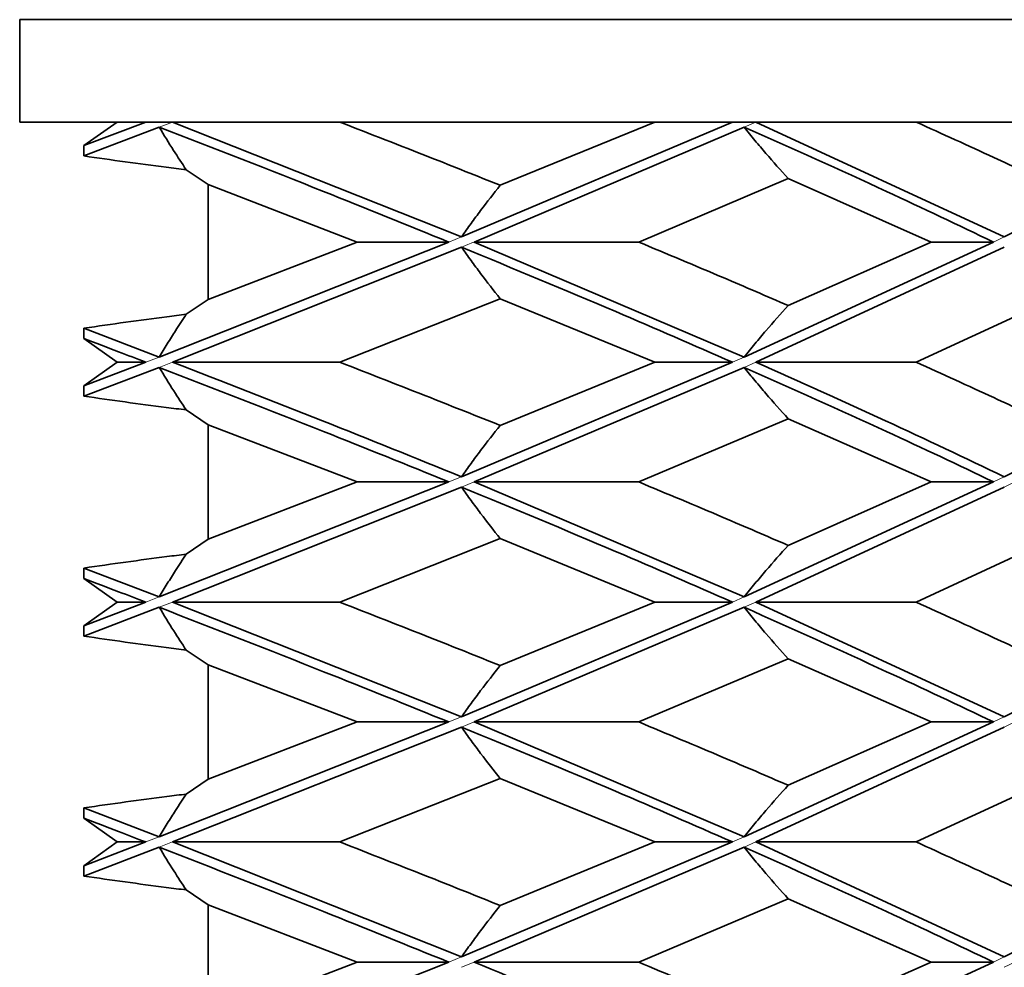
# Model space of a CAD drawing. Header units: millimetres. Extents: x 0 to 1118, y 0 to 864.
# Tile 193 of 200: x 994.55 to 996.47, y 366.56 to 368.41. Entities that reach past the tile are written whole.
import ezdxf

# ---------------------------------------------------------------- set-up
doc = ezdxf.new("R2010")
doc.units = ezdxf.units.MM
doc.layers.add('ALPHAREV', color=7, linetype='Continuous', lineweight=25)
doc.styles.add('SLDTEXTSTYLE0', font='TXT', dxfattribs={"width": 0.605})
doc.dimstyles.new('SLDDIMSTYLE1', dxfattribs={"dimtxt": 3.175, "dimasz": 4.572, "dimexe": 0, "dimexo": 0.0625, "dimgap": 0.79375, "dimtad": 0, "dimtih": 1, "dimtoh": 1, "dimdec": 1, "dimlfac": 3, "dimrnd": 1e-09, "dimzin": 12, "dimdsep": 46, "dimtxsty": 'SLDTEXTSTYLE0', "dimsah": 1, "dimcen": 0.09, "dimadec": 0, "dimazin": 3, "dimtfac": 1, "dimtofl": 0, "dimtmove": 0, "dimatfit": 3, "dimfxl": 1, "dimfrac": 2, "dimtolj": 1, "dimtzin": 12, "dimarcsym": 0})

# ---------------------------------------------------------------- blocks, each defined once
blk = doc.blocks.new('_D_2')
at = {"layer": 'ALPHAREV'}
for p, q in [((996.3598, 507.5805), (1038.0193, 507.5805)), ((1036.4191, 507.5805), (1036.4191, 355.0693)), ((1037.6318, 354.3417), (1036.5404, 354.3417)), ((1036.5404, 354.3417), (1036.5404, 349.4689)), ((1046.1205, 354.3417), (1047.2119, 354.3417)), ((1047.2119, 354.3417), (1047.2119, 349.4689)), ((1036.5404, 349.4689), (1037.6318, 349.4689)), ((1047.2119, 349.4689), (1046.1205, 349.4689)), ((1036.4191, 196.2301), (1036.4191, 348.7413)), ((1000.8414, 196.2301), (1038.0193, 196.2301))]:
    blk.add_line(p, q, dxfattribs=at)
for points in [[(1036.4191, 507.5805), (1035.6571, 503.0085), (1037.1811, 503.0085)], [(1036.4191, 196.2301), (1037.1811, 200.8021), (1035.6571, 200.8021)]]:
    blk.add_solid(points, dxfattribs=at)
at = {"layer": 'ALPHAREV', "char_height": 3.175, "attachment_point": 1, "style": 'SLDTEXTSTYLE0'}
for s, insert in [('934.1', (1024.5349, 353.5617)), ('36.8', (1037.6318, 353.5617))]:
    blk.add_mtext(s, dxfattribs=dict(at, insert=insert))

msp = doc.modelspace()

# ---------------------------------------------------------------- linework, layer by layer
at = {"color": 7, "linetype": 'Continuous', "lineweight": 35}
for p, q in [((998.4096, 368.4139), (994.5471, 368.4139)), ((994.5471, 368.2139), (994.5471, 368.4139)), ((994.7374, 368.2139), (994.5471, 368.2139)), ((994.6726, 368.1678), (994.7374, 368.2139)), ((994.7932, 368.2139), (994.6726, 368.1678)), ((994.7932, 368.2139), (994.7374, 368.2139)), ((994.8456, 368.2139), (994.7932, 368.2139)), ((994.8456, 368.2139), (995.4097, 367.9897)), ((995.172, 368.2139), (994.8456, 368.2139)), ((995.7874, 368.2139), (995.172, 368.2139)), ((995.9385, 368.2139), (995.4097, 367.9897)), ((995.7874, 368.2139), (995.4852, 368.0903)), ((995.9385, 368.2139), (995.7874, 368.2139)), ((995.9843, 368.2139), (995.9385, 368.2139)), ((995.9843, 368.2139), (996.4694, 367.9897)), ((996.2973, 368.2139), (995.9843, 368.2139)), ((996.8184, 368.2139), (996.2973, 368.2139)), ((996.9098, 368.2139), (996.4694, 367.9897)), ((994.8195, 368.2038), (994.6726, 368.1477)), ((995.9615, 368.2038), (995.4344, 367.9796)), ((994.6726, 368.1477), (994.6726, 368.1678)), ((994.915, 368.0917), (994.8722, 368.1206)), ((996.0473, 368.1036), (995.7556, 367.9796)), ((996.0473, 368.1036), (996.3266, 367.9796)), ((994.915, 367.8674), (994.915, 368.0917)), ((994.915, 368.0917), (995.206, 367.9796)), ((995.385, 367.9796), (994.8195, 367.7549)), ((995.4097, 367.9695), (994.8456, 367.7448)), ((995.206, 367.9796), (994.915, 367.8674)), ((995.385, 367.9796), (995.206, 367.9796)), ((995.4344, 367.9796), (995.9615, 367.7549)), ((995.4344, 367.9796), (995.7556, 367.9796)), ((996.4484, 367.9796), (995.9615, 367.7549)), ((996.4694, 367.9695), (995.9843, 367.7448)), ((996.3266, 367.9796), (996.0473, 367.8555)), ((996.4484, 367.9796), (996.3266, 367.9796)), ((994.8722, 367.8384), (994.915, 367.8674)), ((995.4852, 367.8688), (995.172, 367.7448)), ((995.4852, 367.8688), (995.7874, 367.7448)), ((996.5648, 367.8688), (996.2973, 367.7448)), ((994.6726, 367.791), (994.6726, 367.8113)), ((994.6726, 367.8113), (994.8195, 367.7549)), ((994.7374, 367.7448), (994.6726, 367.791)), ((994.6726, 367.6987), (994.7374, 367.7448)), ((994.7932, 367.7448), (994.6726, 367.6987)), ((994.8195, 367.7347), (994.6726, 367.6785)), ((994.7932, 367.7448), (994.7374, 367.7448)), ((994.8456, 367.7448), (995.172, 367.7448)), ((995.9385, 367.7448), (995.4097, 367.5211)), ((995.9615, 367.7347), (995.4344, 367.511)), ((995.7874, 367.7448), (995.4852, 367.6214)), ((995.9385, 367.7448), (995.7874, 367.7448)), ((995.9843, 367.7448), (996.2973, 367.7448)), ((996.9098, 367.7448), (996.4694, 367.5211)), ((994.6726, 367.6785), (994.6726, 367.6987)), ((994.915, 367.6228), (994.8722, 367.6516)), ((994.915, 367.3989), (994.915, 367.6228)), ((994.915, 367.6228), (995.206, 367.511)), ((996.0473, 367.6345), (995.7556, 367.511)), ((996.0473, 367.6345), (996.3266, 367.511)), ((995.385, 367.511), (994.8195, 367.2863)), ((995.4097, 367.5009), (994.8456, 367.2762)), ((995.206, 367.511), (994.915, 367.3989)), ((995.385, 367.511), (995.206, 367.511)), ((995.4344, 367.511), (995.9615, 367.2863)), ((995.4344, 367.511), (995.7556, 367.511)), ((996.4484, 367.511), (995.9615, 367.2863)), ((996.4694, 367.5009), (995.9843, 367.2762)), ((996.3266, 367.511), (996.0473, 367.387)), ((996.4484, 367.511), (996.3266, 367.511)), ((994.8722, 367.3699), (994.915, 367.3989)), ((995.4852, 367.4003), (995.172, 367.2762)), ((995.4852, 367.4003), (995.7874, 367.2762)), ((996.5648, 367.4003), (996.2973, 367.2762)), ((994.6726, 367.3225), (994.6726, 367.3427)), ((994.6726, 367.3427), (994.8195, 367.2863)), ((994.7374, 367.2762), (994.6726, 367.3225)), ((994.6726, 367.2299), (994.7374, 367.2762)), ((994.7932, 367.2762), (994.6726, 367.2299)), ((994.7932, 367.2762), (994.7374, 367.2762)), ((994.8456, 367.2762), (995.172, 367.2762)), ((994.8456, 367.2762), (995.4097, 367.0521)), ((995.9385, 367.2762), (995.4097, 367.0521)), ((995.7874, 367.2762), (995.4852, 367.1523)), ((995.9385, 367.2762), (995.7874, 367.2762)), ((995.9843, 367.2762), (996.4694, 367.0521)), ((995.9843, 367.2762), (996.2973, 367.2762)), ((996.9098, 367.2762), (996.4694, 367.0521)), ((994.8195, 367.2661), (994.6726, 367.2097)), ((995.9615, 367.2661), (995.4344, 367.0421)), ((994.6726, 367.2097), (994.6726, 367.2299)), ((994.915, 367.1537), (994.8722, 367.1826)), ((996.0473, 367.1655), (995.7556, 367.0421)), ((996.0473, 367.1655), (996.3266, 367.0421)), ((994.915, 366.9303), (994.915, 367.1537)), ((994.915, 367.1537), (995.206, 367.0421)), ((995.385, 367.0421), (994.8195, 366.8178)), ((995.206, 367.0421), (994.915, 366.9303)), ((995.385, 367.0421), (995.206, 367.0421)), ((995.4344, 367.0421), (995.9615, 366.8178)), ((995.4344, 367.0421), (995.7556, 367.0421)), ((996.4484, 367.0421), (995.9615, 366.8178)), ((996.3266, 367.0421), (996.0473, 366.9184)), ((996.4484, 367.0421), (996.3266, 367.0421)), ((995.4097, 367.032), (994.8456, 366.8077)), ((996.4694, 367.032), (995.9843, 366.8077)), ((994.8722, 366.9013), (994.915, 366.9303)), ((995.4852, 366.9317), (995.172, 366.8077)), ((995.4852, 366.9317), (995.7874, 366.8077)), ((996.5648, 366.9317), (996.2973, 366.8077)), ((994.6726, 366.854), (994.6726, 366.8742)), ((994.6726, 366.8742), (994.8195, 366.8178)), ((994.7374, 366.8077), (994.6726, 366.854)), ((994.6726, 366.7614), (994.7374, 366.8077)), ((994.7932, 366.8077), (994.6726, 366.7614)), ((994.8195, 366.7976), (994.6726, 366.7411)), ((994.7932, 366.8077), (994.7374, 366.8077)), ((994.8456, 366.8077), (995.172, 366.8077)), ((994.8456, 366.8077), (995.4097, 366.5831)), ((995.9385, 366.8077), (995.4097, 366.5831)), ((995.9615, 366.7976), (995.4344, 366.573)), ((995.7874, 366.8077), (995.4852, 366.6836)), ((995.9385, 366.8077), (995.7874, 366.8077)), ((995.9843, 366.8077), (996.4694, 366.5831)), ((995.9843, 366.8077), (996.2973, 366.8077)), ((996.9098, 366.8077), (996.4694, 366.5831)), ((994.6726, 366.7411), (994.6726, 366.7614)), ((994.915, 366.685), (994.8722, 366.714)), ((996.0473, 366.6969), (995.7556, 366.573)), ((996.0473, 366.6969), (996.3266, 366.573)), ((994.915, 366.4614), (994.915, 366.685)), ((994.915, 366.685), (995.206, 366.573)), ((995.385, 366.573), (994.8195, 366.3492)), ((995.206, 366.573), (994.915, 366.4614)), ((995.385, 366.573), (995.206, 366.573)), ((995.4344, 366.573), (995.7556, 366.573)), ((996.4484, 366.573), (995.9615, 366.3492)), ((996.3266, 366.573), (996.0473, 366.4496)), ((996.4484, 366.573), (996.3266, 366.573))]:
    msp.add_line(p, q, dxfattribs=at)
at = {"color": 7, "linetype": 'Continuous', "lineweight": 18}
for p, q in [((994.8456, 368.2139), (994.8195, 368.2038)), ((995.9843, 368.2139), (995.9615, 368.2038)), ((995.4097, 367.9897), (995.385, 367.9796)), ((996.4694, 367.9897), (996.4484, 367.9796)), ((994.8195, 367.7549), (994.7932, 367.7448)), ((995.9615, 367.7549), (995.9385, 367.7448)), ((994.8456, 367.7448), (994.8195, 367.7347)), ((995.9843, 367.7448), (995.9615, 367.7347)), ((995.4097, 367.5211), (995.385, 367.511)), ((996.4694, 367.5211), (996.4484, 367.511)), ((995.4344, 367.511), (995.4097, 367.5009)), ((996.4902, 367.511), (996.4694, 367.5009)), ((994.8195, 367.2863), (994.7932, 367.2762)), ((994.8456, 367.2762), (994.8195, 367.2661)), ((995.9615, 367.2863), (995.9385, 367.2762)), ((995.9843, 367.2762), (995.9615, 367.2661)), ((995.4097, 367.0521), (995.385, 367.0421)), ((995.4344, 367.0421), (995.4097, 367.032)), ((996.4694, 367.0521), (996.4484, 367.0421)), ((996.4902, 367.0421), (996.4694, 367.032)), ((994.8195, 366.8178), (994.7932, 366.8077)), ((995.9615, 366.8178), (995.9385, 366.8077)), ((994.8456, 366.8077), (994.8195, 366.7976)), ((995.9843, 366.8077), (995.9615, 366.7976)), ((995.4097, 366.5831), (995.385, 366.573)), ((996.4694, 366.5831), (996.4484, 366.573)), ((995.4344, 366.573), (995.4097, 366.5629)), ((996.4902, 366.573), (996.4694, 366.5629))]:
    msp.add_line(p, q, dxfattribs=at)
at = {"color": 7, "linetype": 'Continuous', "lineweight": 35}
for points, knots in [([(995.172, 368.2139), (995.2312, 368.1908), (995.3368, 368.1497), (995.4398, 368.1085), (995.4852, 368.0903)], [0, 0, 0, 0, 0.559638, 1, 1, 1, 1]), ([(996.2973, 368.2139), (996.3482, 368.1908), (996.439, 368.1497), (996.5263, 368.1085), (996.5648, 368.0903)], [0, 0, 0, 0, 0.559638, 1, 1, 1, 1]), ([(994.8722, 368.1206), (994.864, 368.1332), (994.8461, 368.1601), (994.8288, 368.1885), (994.8195, 368.2038)], [0, 0, 0, 0, 0.463351, 1, 1, 1, 1]), ([(994.8195, 368.2038), (994.9272, 368.1621), (995.1197, 368.0875), (995.3039, 368.0126), (995.385, 367.9796)], [0, 0, 0, 0, 0.559517, 1, 1, 1, 1]), ([(996.0473, 368.1036), (996.0328, 368.1198), (996.011, 368.1441), (995.9825, 368.1778), (995.9685, 368.1951), (995.9615, 368.2038)], [0, 0, 0, 0, 0.499762, 0.749849, 1, 1, 1, 1]), ([(995.9615, 368.2038), (996.0552, 368.1621), (996.2226, 368.0875), (996.3794, 368.0126), (996.4484, 367.9796)], [0, 0, 0, 0, 0.559517, 1, 1, 1, 1]), ([(994.8722, 368.1206), (994.8592, 368.1223), (994.8194, 368.1273), (994.7528, 368.1361), (994.6993, 368.1438), (994.6726, 368.1477)], [0, 0, 0, 0, 0.194993, 0.597481, 1, 1, 1, 1]), ([(995.4852, 368.0903), (995.4724, 368.0741), (995.4532, 368.0497), (995.4282, 368.0158), (995.4159, 367.9984), (995.4097, 367.9897)], [0, 0, 0, 0, 0.499738, 0.749834, 1, 1, 1, 1]), ([(995.4852, 367.8688), (995.4724, 367.885), (995.4532, 367.9095), (995.4282, 367.9434), (995.4159, 367.9608), (995.4097, 367.9695)], [0, 0, 0, 0, 0.499745, 0.749839, 1, 1, 1, 1]), ([(995.4097, 367.9695), (995.511, 367.9275), (995.6918, 367.8525), (995.8632, 367.7777), (995.9385, 367.7448)], [0, 0, 0, 0, 0.560203, 1, 1, 1, 1]), ([(995.7556, 367.9796), (995.8109, 367.9564), (995.9096, 367.9151), (996.0052, 367.8737), (996.0473, 367.8555)], [0, 0, 0, 0, 0.560014, 1, 1, 1, 1]), ([(996.0473, 367.8555), (996.0328, 367.8392), (996.011, 367.8149), (995.9825, 367.781), (995.9685, 367.7636), (995.9615, 367.7549)], [0, 0, 0, 0, 0.499754, 0.749844, 1, 1, 1, 1]), ([(994.6726, 367.8113), (994.6997, 367.8152), (994.7537, 367.823), (994.8203, 367.8318), (994.8597, 367.8368), (994.8722, 367.8384)], [0, 0, 0, 0, 0.408937, 0.811435, 1, 1, 1, 1]), ([(994.8722, 367.8384), (994.8652, 367.8277), (994.8528, 367.8089), (994.8352, 367.781), (994.8247, 367.7636), (994.8195, 367.7549)], [0, 0, 0, 0, 0.392694, 0.696307, 1, 1, 1, 1]), ([(994.6726, 367.791), (994.6952, 367.7824), (994.7355, 367.767), (994.7756, 367.7516), (994.7932, 367.7448)], [0, 0, 0, 0, 0.560095, 1, 1, 1, 1]), ([(994.8722, 367.6516), (994.8641, 367.6638), (994.8462, 367.6908), (994.8289, 367.7192), (994.8195, 367.7347)], [0, 0, 0, 0, 0.454996, 1, 1, 1, 1]), ([(994.8195, 367.7347), (994.9272, 367.693), (995.1197, 367.6185), (995.3039, 367.5439), (995.385, 367.511)], [0, 0, 0, 0, 0.559777, 1, 1, 1, 1]), ([(994.8456, 367.7448), (994.9438, 367.7067), (995.1359, 367.6322), (995.3198, 367.5576), (995.4097, 367.5211)], [0, 0, 0, 0, 0.510909, 1, 1, 1, 1]), ([(995.172, 367.7448), (995.2312, 367.7217), (995.3369, 367.6805), (995.4399, 367.6394), (995.4852, 367.6214)], [0, 0, 0, 0, 0.560356, 1, 1, 1, 1]), ([(996.0473, 367.6345), (996.0328, 367.6507), (996.0109, 367.675), (995.9825, 367.7087), (995.9685, 367.7261), (995.9615, 367.7347)], [0, 0, 0, 0, 0.499731, 0.74983, 1, 1, 1, 1]), ([(995.9615, 367.7347), (996.0552, 367.693), (996.2226, 367.6185), (996.3794, 367.5439), (996.4484, 367.511)], [0, 0, 0, 0, 0.559777, 1, 1, 1, 1]), ([(995.9843, 367.7448), (996.0696, 367.7067), (996.2366, 367.6322), (996.3929, 367.5576), (996.4694, 367.5211)], [0, 0, 0, 0, 0.510909, 1, 1, 1, 1]), ([(996.2973, 367.7448), (996.3482, 367.7217), (996.439, 367.6805), (996.5264, 367.6394), (996.5648, 367.6214)], [0, 0, 0, 0, 0.560356, 1, 1, 1, 1]), ([(994.8722, 367.6516), (994.8592, 367.6532), (994.8194, 367.6582), (994.7528, 367.667), (994.6993, 367.6747), (994.6726, 367.6785)], [0, 0, 0, 0, 0.195011, 0.59749, 1, 1, 1, 1]), ([(995.4852, 367.6214), (995.4724, 367.6052), (995.4532, 367.5809), (995.4282, 367.5471), (995.4159, 367.5298), (995.4097, 367.5211)], [0, 0, 0, 0, 0.499731, 0.74983, 1, 1, 1, 1]), ([(995.4852, 367.4003), (995.4724, 367.4165), (995.4532, 367.4409), (995.4282, 367.4748), (995.4159, 367.4922), (995.4097, 367.5009)], [0, 0, 0, 0, 0.499753, 0.749844, 1, 1, 1, 1]), ([(995.4097, 367.5009), (995.511, 367.459), (995.6918, 367.3841), (995.8631, 367.3092), (995.9385, 367.2762)], [0, 0, 0, 0, 0.559886, 1, 1, 1, 1]), ([(995.7556, 367.511), (995.8109, 367.4879), (995.9096, 367.4466), (996.0052, 367.4052), (996.0473, 367.387)], [0, 0, 0, 0, 0.55984, 1, 1, 1, 1]), ([(996.0473, 367.387), (996.0328, 367.3707), (996.011, 367.3463), (995.9825, 367.3124), (995.9685, 367.295), (995.9615, 367.2863)], [0, 0, 0, 0, 0.499746, 0.74984, 1, 1, 1, 1]), ([(994.6726, 367.3427), (994.6997, 367.3467), (994.7537, 367.3545), (994.8203, 367.3633), (994.8597, 367.3683), (994.8722, 367.3699)], [0, 0, 0, 0, 0.40893, 0.811431, 1, 1, 1, 1]), ([(994.8722, 367.3699), (994.8652, 367.3592), (994.8528, 367.3403), (994.8352, 367.3124), (994.8247, 367.295), (994.8195, 367.2863)], [0, 0, 0, 0, 0.392724, 0.696321, 1, 1, 1, 1]), ([(994.6726, 367.3225), (994.6952, 367.3138), (994.7355, 367.2984), (994.7756, 367.283), (994.7932, 367.2762)], [0, 0, 0, 0, 0.56003, 1, 1, 1, 1]), ([(995.172, 367.2762), (995.2312, 367.253), (995.3369, 367.2117), (995.4399, 367.1704), (995.4852, 367.1523)], [0, 0, 0, 0, 0.560216, 1, 1, 1, 1]), ([(996.2973, 367.2762), (996.3482, 367.253), (996.439, 367.2117), (996.5264, 367.1704), (996.5648, 367.1523)], [0, 0, 0, 0, 0.560216, 1, 1, 1, 1]), ([(994.8722, 367.1826), (994.8641, 367.1949), (994.8462, 367.222), (994.8289, 367.2505), (994.8195, 367.2661)], [0, 0, 0, 0, 0.4549744, 1, 1, 1, 1]), ([(994.8195, 367.2661), (994.9273, 367.2241), (995.1197, 367.1492), (995.304, 367.0748), (995.385, 367.0421)], [0, 0, 0, 0, 0.560546, 1, 1, 1, 1]), ([(996.0473, 367.1655), (996.0328, 367.1818), (996.011, 367.2061), (995.9825, 367.24), (995.9685, 367.2574), (995.9615, 367.2661)], [0, 0, 0, 0, 0.499737, 0.749834, 1, 1, 1, 1]), ([(995.9615, 367.2661), (996.0553, 367.2241), (996.2227, 367.1492), (996.3795, 367.0748), (996.4484, 367.0421)], [0, 0, 0, 0, 0.560546, 1, 1, 1, 1]), ([(994.8722, 367.1826), (994.8592, 367.1843), (994.8194, 367.1893), (994.7528, 367.1981), (994.6993, 367.2058), (994.6726, 367.2097)], [0, 0, 0, 0, 0.194984, 0.597476, 1, 1, 1, 1]), ([(995.4852, 367.1523), (995.4724, 367.1361), (995.4532, 367.1118), (995.4282, 367.0781), (995.4159, 367.0608), (995.4097, 367.0521)], [0, 0, 0, 0, 0.499763, 0.74985, 1, 1, 1, 1]), ([(995.7556, 367.0421), (995.8109, 367.019), (995.9096, 366.9779), (996.0052, 366.9366), (996.0473, 366.9184)], [0, 0, 0, 0, 0.559666, 1, 1, 1, 1]), ([(995.4852, 366.9317), (995.4724, 366.9479), (995.4532, 366.9722), (995.4282, 367.006), (995.4159, 367.0233), (995.4097, 367.032)], [0, 0, 0, 0, 0.49976, 0.749848, 1, 1, 1, 1]), ([(995.4097, 367.032), (995.5109, 366.9902), (995.6918, 366.9156), (995.8631, 366.8407), (995.9385, 366.8077)], [0, 0, 0, 0, 0.55957, 1, 1, 1, 1]), ([(996.0473, 366.9184), (996.0328, 366.9022), (996.011, 366.8778), (995.9825, 366.8439), (995.9685, 366.8265), (995.9615, 366.8178)], [0, 0, 0, 0, 0.499739, 0.749835, 1, 1, 1, 1]), ([(994.6726, 366.8742), (994.6997, 366.8782), (994.7537, 366.8859), (994.8203, 366.8948), (994.8597, 366.8997), (994.8722, 366.9013)], [0, 0, 0, 0, 0.408939, 0.811435, 1, 1, 1, 1]), ([(994.8722, 366.9013), (994.8652, 366.8907), (994.8528, 366.8718), (994.8352, 366.8439), (994.8247, 366.8265), (994.8195, 366.8178)], [0, 0, 0, 0, 0.392748, 0.696332, 1, 1, 1, 1]), ([(994.6726, 366.854), (994.6952, 366.8453), (994.7355, 366.8299), (994.7756, 366.8145), (994.7932, 366.8077)], [0, 0, 0, 0, 0.559965, 1, 1, 1, 1]), ([(994.8722, 366.714), (994.8641, 366.7263), (994.8462, 366.7534), (994.8289, 366.782), (994.8195, 366.7976)], [0, 0, 0, 0, 0.45495, 1, 1, 1, 1]), ([(994.8195, 366.7976), (994.9273, 366.7556), (995.1197, 366.6806), (995.304, 366.6058), (995.385, 366.573)], [0, 0, 0, 0, 0.560255, 1, 1, 1, 1]), ([(995.172, 366.8077), (995.2312, 366.7845), (995.3369, 366.7431), (995.4399, 366.7018), (995.4852, 366.6836)], [0, 0, 0, 0, 0.560042, 1, 1, 1, 1]), ([(996.0473, 366.6969), (996.0328, 366.7131), (996.011, 366.7375), (995.9825, 366.7715), (995.9685, 366.7889), (995.9615, 366.7976)], [0, 0, 0, 0, 0.499744, 0.749838, 1, 1, 1, 1]), ([(995.9615, 366.7976), (996.0552, 366.7556), (996.2226, 366.6806), (996.3795, 366.6058), (996.4484, 366.573)], [0, 0, 0, 0, 0.560255, 1, 1, 1, 1]), ([(996.2973, 366.8077), (996.3482, 366.7845), (996.439, 366.7431), (996.5264, 366.7018), (996.5648, 366.6836)], [0, 0, 0, 0, 0.560042, 1, 1, 1, 1]), ([(994.8722, 366.714), (994.8592, 366.7156), (994.8194, 366.7207), (994.7528, 366.7295), (994.6993, 366.7373), (994.6726, 366.7411)], [0, 0, 0, 0, 0.1949705, 0.5974696, 1, 1, 1, 1]), ([(995.4852, 366.6836), (995.4724, 366.6673), (995.4532, 366.643), (995.4282, 366.6091), (995.4159, 366.5918), (995.4097, 366.5831)], [0, 0, 0, 0, 0.499755, 0.749845, 1, 1, 1, 1]), ([(995.4344, 366.573), (995.5224, 366.5366), (995.7029, 366.4621), (995.8739, 366.3875), (995.9615, 366.3492)], [0, 0, 0, 0, 0.487665, 1, 1, 1, 1]), ([(995.7556, 366.573), (995.8109, 366.5499), (995.9096, 366.5087), (996.0053, 366.4676), (996.0473, 366.4496)], [0, 0, 0, 0, 0.560263, 1, 1, 1, 1])]:
    msp.add_open_spline(points, degree=3, knots=knots, dxfattribs=at)
at = {"color": 7, "linetype": 'Continuous', "lineweight": 18}
msp.add_open_spline([(995.4097, 367.9695), (995.4118, 367.9703), (995.4159, 367.972), (995.4241, 367.9754), (995.4303, 367.9779), (995.4344, 367.9796)], degree=3, knots=[0, 0, 0, 0, 0.250755, 0.50151, 1, 1, 1, 1], dxfattribs=at)

# ---------------------------------------------------------------- dimensions: what is measured, and where the dimension line sits
at = {"layer": 'ALPHAREV'}
dim = msp.add_linear_dim(base=(1036.4191, 196.2301), p1=(994.7596, 507.5805), p2=(999.2412, 196.2301), angle=90, dimstyle='SLDDIMSTYLE1', dxfattribs=at)
dim.commit()
dim.dimension.update_dxf_attribs({"geometry": '_D_2', "text_midpoint": (1036.4191, 351.9053), "dimtype": 160})

doc.saveas('drawing.dxf')
